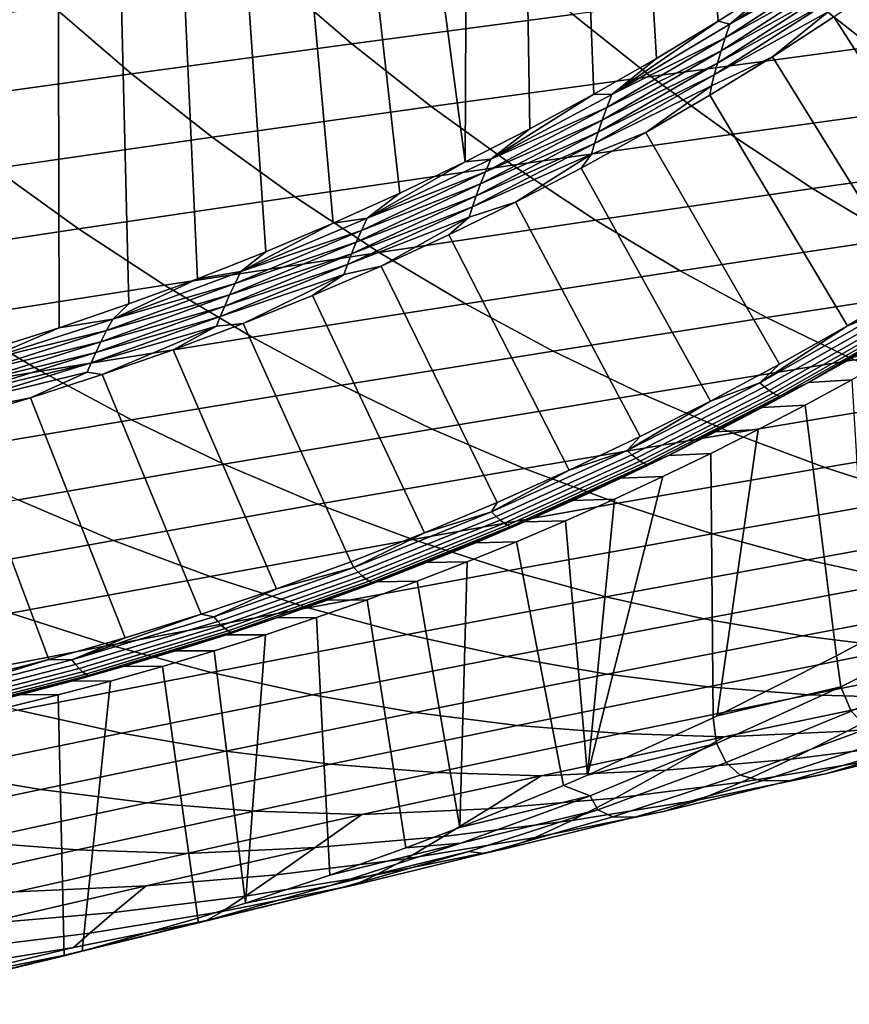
# Model space of a CAD drawing. Header units: metres. Extents: x -240 to 45, y -77 to 27.
# Tile 68 of 256: x -212 to -207, y -21 to -15. Entities that reach past the tile are written whole.
import ezdxf

# ---------------------------------------------------------------- set-up
doc = ezdxf.new("R2010")
doc.units = ezdxf.units.M
doc.layers.add('solid_102011X2', color=7, linetype='CONTINUOUS')

msp = doc.modelspace()

# ---------------------------------------------------------------- linework, layer by layer
at = {"layer": 'solid_102011X2'}
for points in [[(-208.008621, -12.433113, 270.060394), (-207.684891, -12.201169, 269.979675), (-207.413116, -14.874889, 269.911926), (-207.792542, -15.116665, 270.006531)], [(-208.338455, -12.656355, 270.142639), (-208.008621, -12.433113, 270.060394), (-207.792542, -15.116665, 270.006531), (-208.178696, -15.349928, 270.102814)], [(-208.674332, -12.870846, 270.226379), (-208.338455, -12.656355, 270.142639), (-208.178696, -15.349928, 270.102814), (-208.57135, -15.57446, 270.200714)], [(-209.015854, -13.076307, 270.311523), (-208.674332, -12.870846, 270.226379), (-208.57135, -15.57446, 270.200714), (-208.970291, -15.790086, 270.300171)], [(-209.362915, -13.272663, 270.398071), (-209.015854, -13.076307, 270.311523), (-208.970291, -15.790086, 270.300171), (-209.37529, -15.996614, 270.401154)], [(-209.715179, -13.459686, 270.485901), (-209.362915, -13.272663, 270.398071), (-209.37529, -15.996614, 270.401154)], [(-210.072449, -13.63727, 270.574982), (-209.715179, -13.459686, 270.485901), (-209.37529, -15.996614, 270.401154), (-209.786087, -16.193869, 270.503571)], [(-210.434464, -13.80525, 270.665222), (-210.072449, -13.63727, 270.574982), (-209.786087, -16.193869, 270.503571), (-210.202469, -16.38167, 270.607391)], [(-210.800949, -13.963486, 270.756592), (-210.434464, -13.80525, 270.665222), (-210.202469, -16.38167, 270.607391), (-210.624146, -16.559847, 270.712524)], [(-211.171677, -14.11187, 270.84903), (-210.800949, -13.963486, 270.756592), (-210.624146, -16.559847, 270.712524), (-211.050888, -16.72822, 270.818909)], [(-211.546295, -14.25024, 270.942444), (-211.171677, -14.11187, 270.84903), (-211.050888, -16.72822, 270.818909), (-211.482391, -16.886646, 270.926514)], [(-211.924667, -14.378532, 271.036774), (-211.546295, -14.25024, 270.942444), (-211.482391, -16.886646, 270.926514), (-211.918427, -17.034969, 271.035217)], [(-212.306351, -14.496582, 271.131927), (-211.924667, -14.378532, 271.036774), (-211.918427, -17.034969, 271.035217), (-212.358673, -17.173061, 271.144989)], [(-212.432724, -14.582348, 304.077728), (-213.820312, -14.760844, 302.435303), (-213.33493, -15.21044, 302.083466), (-211.955444, -15.026107, 303.727142)], [(-206.999466, -14.664317, 269.812012), (-207.719009, -15.136776, 269.991425), (-207.413116, -14.874889, 269.911926), (-207.040619, -14.624805, 269.819061)], [(-209.176971, -14.666326, 306.989594), (-210.568726, -14.844628, 305.362518), (-210.085449, -15.259762, 305.003418), (-208.701309, -15.07607, 306.632629)], [(-207.025436, -14.750231, 269.828186), (-207.719009, -15.136776, 269.991425), (-206.999466, -14.664317, 269.812012)], [(-205.91687, -14.719909, 309.877655), (-207.312027, -14.896017, 308.256287), (-206.831161, -15.277514, 307.892242), (-205.443405, -15.096575, 309.516205)], [(-207.025436, -14.750231, 269.828186), (-207.747437, -15.220501, 270.008209), (-207.719009, -15.136776, 269.991425)], [(-207.049164, -14.833631, 269.850128), (-207.747437, -15.220501, 270.008209), (-207.025436, -14.750231, 269.828186)], [(-210.568726, -14.844628, 305.362518), (-211.955444, -15.026107, 303.727142), (-211.464172, -15.446744, 303.366272), (-210.085449, -15.259762, 305.003418)], [(-207.049164, -14.833631, 269.850128), (-207.773529, -15.301782, 270.030731), (-207.747437, -15.220501, 270.008209)], [(-207.070328, -14.913497, 269.877563), (-207.773529, -15.301782, 270.030731), (-207.049164, -14.833631, 269.850128)], [(-206.151245, -16.514463, 271.301483), (-207.067688, -15.090135, 269.976746), (-206.689499, -14.831848, 269.882446), (-205.746307, -16.246267, 271.200531)], [(-207.312027, -14.896017, 308.256287), (-208.701309, -15.07607, 306.632629), (-208.212906, -15.462563, 306.266083), (-206.831161, -15.277514, 307.892242)], [(-207.719009, -15.136776, 269.991425), (-207.792542, -15.116665, 270.006531), (-207.413116, -14.874889, 269.911926)], [(-207.070328, -14.913497, 269.877563), (-207.796982, -15.379623, 270.058746), (-207.773529, -15.301782, 270.030731)], [(-207.088608, -14.988806, 269.910126), (-207.796982, -15.379623, 270.058746), (-207.070328, -14.913497, 269.877563)], [(-211.955444, -15.026107, 303.727142), (-213.33493, -15.21044, 302.083466), (-212.835281, -15.636664, 301.721283), (-211.464172, -15.446744, 303.366272)], [(-207.088608, -14.988806, 269.910126), (-207.817383, -15.453033, 270.091827), (-207.796982, -15.379623, 270.058746)], [(-207.103607, -15.058576, 269.947357), (-207.817383, -15.453033, 270.091827), (-207.088608, -14.988806, 269.910126)], [(-208.701309, -15.07607, 306.632629), (-210.085449, -15.259762, 305.003418), (-209.589203, -15.651392, 304.634644), (-208.212906, -15.462563, 306.266083)], [(-207.817383, -15.453033, 270.091827), (-207.103607, -15.058576, 269.947357), (-207.453003, -15.339952, 270.072784), (-207.834351, -15.521057, 270.129578)], [(-207.103607, -15.058576, 269.947357), (-207.067688, -15.090135, 269.976746), (-207.453003, -15.339952, 270.072784)], [(-206.56337, -16.773647, 271.404236), (-207.453003, -15.339952, 270.072784), (-207.067688, -15.090135, 269.976746), (-206.151245, -16.514463, 271.301483)], [(-208.458435, -15.575426, 270.175781), (-208.178696, -15.349928, 270.102814), (-207.792542, -15.116665, 270.006531)], [(-207.719009, -15.136776, 269.991425), (-208.458435, -15.575426, 270.175781), (-207.792542, -15.116665, 270.006531)], [(-207.747437, -15.220501, 270.008209), (-208.458435, -15.575426, 270.175781), (-207.719009, -15.136776, 269.991425)], [(-210.085449, -15.259762, 305.003418), (-211.464172, -15.446744, 303.366272), (-210.959702, -15.843623, 302.995697), (-209.589203, -15.651392, 304.634644)], [(-207.747437, -15.220501, 270.008209), (-208.489166, -15.656918, 270.193146), (-208.458435, -15.575426, 270.175781)], [(-207.773529, -15.301782, 270.030731), (-208.489166, -15.656918, 270.193146), (-207.747437, -15.220501, 270.008209)], [(-206.831161, -15.277514, 307.892242), (-208.212906, -15.462563, 306.266083), (-207.712494, -15.825196, 305.890533), (-206.338501, -15.635408, 307.519287)], [(-207.773529, -15.301782, 270.030731), (-208.517487, -15.736037, 270.216217), (-208.489166, -15.656918, 270.193146)], [(-207.796982, -15.379623, 270.058746), (-208.517487, -15.736037, 270.216217), (-207.773529, -15.301782, 270.030731)], [(-208.458435, -15.575426, 270.175781), (-208.57135, -15.57446, 270.200714), (-208.178696, -15.349928, 270.102814)], [(-207.796982, -15.379623, 270.058746), (-208.543045, -15.811816, 270.244751), (-208.517487, -15.736037, 270.216217)], [(-207.817383, -15.453033, 270.091827), (-208.543045, -15.811816, 270.244751), (-207.796982, -15.379623, 270.058746)], [(-206.982498, -17.023603, 271.508728), (-207.84523, -15.581085, 270.170593), (-207.453003, -15.339952, 270.072784), (-206.56337, -16.773647, 271.404236)], [(-207.834351, -15.521057, 270.129578), (-207.453003, -15.339952, 270.072784), (-207.84523, -15.581085, 270.170593)], [(-211.464172, -15.446744, 303.366272), (-212.835281, -15.636664, 301.721283), (-212.322174, -16.038872, 301.349304), (-210.959702, -15.843623, 302.995697)], [(-208.212906, -15.462563, 306.266083), (-209.589203, -15.651392, 304.634644), (-209.08075, -16.018904, 304.256805), (-207.712494, -15.825196, 305.890533)], [(-207.817383, -15.453033, 270.091827), (-208.56543, -15.88329, 270.278351), (-208.543045, -15.811816, 270.244751)], [(-207.834351, -15.521057, 270.129578), (-208.56543, -15.88329, 270.278351), (-207.817383, -15.453033, 270.091827)], [(-208.56543, -15.88329, 270.278351), (-207.834351, -15.521057, 270.129578), (-208.244186, -15.813321, 270.27005), (-208.584259, -15.949535, 270.316528)], [(-207.834351, -15.521057, 270.129578), (-207.84523, -15.581085, 270.170593), (-208.244186, -15.813321, 270.27005)], [(-209.21611, -15.979654, 270.364716), (-208.970291, -15.790086, 270.300171), (-208.57135, -15.57446, 270.200714)], [(-208.458435, -15.575426, 270.175781), (-209.21611, -15.979654, 270.364716), (-208.57135, -15.57446, 270.200714)], [(-208.489166, -15.656918, 270.193146), (-209.21611, -15.979654, 270.364716), (-208.458435, -15.575426, 270.175781)], [(-207.408401, -17.264124, 271.614929), (-208.244186, -15.813321, 270.27005), (-207.84523, -15.581085, 270.170593), (-206.982498, -17.023603, 271.508728)], [(-206.338501, -15.635408, 307.519287), (-207.712494, -15.825196, 305.890533), (-207.200867, -16.163399, 305.506561), (-205.834824, -15.96914, 307.13797)], [(-209.589203, -15.651392, 304.634644), (-210.959702, -15.843623, 302.995697), (-210.44278, -16.216118, 302.615967), (-209.08075, -16.018904, 304.256805)], [(-208.489166, -15.656918, 270.193146), (-209.248993, -16.058889, 270.382599), (-209.21611, -15.979654, 270.364716)], [(-208.517487, -15.736037, 270.216217), (-209.248993, -16.058889, 270.382599), (-208.489166, -15.656918, 270.193146)], [(-208.517487, -15.736037, 270.216217), (-209.279373, -16.135822, 270.406189), (-209.248993, -16.058889, 270.382599)], [(-208.543045, -15.811816, 270.244751), (-209.279373, -16.135822, 270.406189), (-208.517487, -15.736037, 270.216217)], [(-209.21611, -15.979654, 270.364716), (-209.37529, -15.996614, 270.401154), (-208.970291, -15.790086, 270.300171)], [(-208.543045, -15.811816, 270.244751), (-209.306915, -16.209517, 270.435211), (-209.279373, -16.135822, 270.406189)], [(-208.56543, -15.88329, 270.278351), (-209.306915, -16.209517, 270.435211), (-208.543045, -15.811816, 270.244751)], [(-207.712494, -15.825196, 305.890533), (-209.08075, -16.018904, 304.256805), (-208.560852, -16.361713, 303.870453), (-207.200867, -16.163399, 305.506561)], [(-207.84082, -17.495026, 271.722748), (-208.649628, -16.036469, 270.371155), (-208.244186, -15.813321, 270.27005), (-207.408401, -17.264124, 271.614929)], [(-208.584259, -15.949535, 270.316528), (-208.244186, -15.813321, 270.27005), (-208.649628, -16.036469, 270.371155)], [(-210.959702, -15.843623, 302.995697), (-212.322174, -16.038872, 301.349304), (-211.796371, -16.416428, 300.96814), (-210.44278, -16.216118, 302.615967)], [(-208.56543, -15.88329, 270.278351), (-209.331161, -16.279034, 270.469269), (-209.306915, -16.209517, 270.435211)], [(-208.584259, -15.949535, 270.316528), (-209.331161, -16.279034, 270.469269), (-208.56543, -15.88329, 270.278351)], [(-209.331161, -16.279034, 270.469269), (-208.584259, -15.949535, 270.316528), (-209.061325, -16.250347, 270.473816), (-209.3517, -16.343481, 270.507874)], [(-208.584259, -15.949535, 270.316528), (-208.649628, -16.036469, 270.371155), (-209.061325, -16.250347, 270.473816)], [(-209.21611, -15.979654, 270.364716), (-209.990433, -16.348982, 270.55777), (-209.37529, -15.996614, 270.401154)], [(-209.248993, -16.058889, 270.382599), (-209.990433, -16.348982, 270.55777), (-209.21611, -15.979654, 270.364716)], [(-209.990433, -16.348982, 270.55777), (-209.786087, -16.193869, 270.503571), (-209.37529, -15.996614, 270.401154)], [(-205.834824, -15.96914, 307.13797), (-207.200867, -16.163399, 305.506561), (-206.678802, -16.476667, 305.114746), (-205.320892, -16.278214, 306.748901)], [(-212.322174, -16.038872, 301.349304), (-213.674316, -16.236759, 299.695648), (-213.139252, -16.619421, 299.313446), (-211.796371, -16.416428, 300.96814)], [(-209.08075, -16.018904, 304.256805), (-210.44278, -16.216118, 302.615967), (-209.914185, -16.563639, 302.227692), (-208.560852, -16.361713, 303.870453)], [(-209.248993, -16.058889, 270.382599), (-210.025284, -16.425938, 270.576141), (-209.990433, -16.348982, 270.55777)], [(-209.279373, -16.135822, 270.406189), (-210.025284, -16.425938, 270.576141), (-209.248993, -16.058889, 270.382599)], [(-208.279541, -17.716129, 271.832123), (-209.061325, -16.250347, 270.473816), (-208.649628, -16.036469, 270.371155), (-207.84082, -17.495026, 271.722748)], [(-209.279373, -16.135822, 270.406189), (-210.057602, -16.500668, 270.60022), (-210.025284, -16.425938, 270.576141)], [(-209.306915, -16.209517, 270.435211), (-210.057602, -16.500668, 270.60022), (-209.279373, -16.135822, 270.406189)], [(-209.990433, -16.348982, 270.55777), (-210.202469, -16.38167, 270.607391), (-209.786087, -16.193869, 270.503571)], [(-207.200867, -16.163399, 305.506561), (-208.560852, -16.361713, 303.870453), (-208.030319, -16.67931, 303.476196), (-206.678802, -16.476667, 305.114746)], [(-210.44278, -16.216118, 302.615967), (-211.796371, -16.416428, 300.96814), (-211.258682, -16.768732, 300.578339), (-209.914185, -16.563639, 302.227692)], [(-209.306915, -16.209517, 270.435211), (-210.086975, -16.572256, 270.6297), (-210.057602, -16.500668, 270.60022)], [(-209.331161, -16.279034, 270.469269), (-210.086975, -16.572256, 270.6297), (-209.306915, -16.209517, 270.435211)], [(-208.724289, -17.927252, 271.943024), (-209.479034, -16.454769, 270.577942), (-209.061325, -16.250347, 270.473816), (-208.279541, -17.716129, 271.832123)], [(-209.3517, -16.343481, 270.507874), (-209.061325, -16.250347, 270.473816), (-209.479034, -16.454769, 270.577942)], [(-209.331161, -16.279034, 270.469269), (-210.112946, -16.639799, 270.664185), (-210.086975, -16.572256, 270.6297)], [(-209.3517, -16.343481, 270.507874), (-210.112946, -16.639799, 270.664185), (-209.331161, -16.279034, 270.469269)], [(-209.990433, -16.348982, 270.55777), (-210.779739, -16.682932, 270.754547), (-210.202469, -16.38167, 270.607391)], [(-210.025284, -16.425938, 270.576141), (-210.779739, -16.682932, 270.754547), (-209.990433, -16.348982, 270.55777)], [(-210.779739, -16.682932, 270.754547), (-210.624146, -16.559847, 270.712524), (-210.202469, -16.38167, 270.607391)], [(-210.112946, -16.639799, 270.664185), (-209.3517, -16.343481, 270.507874), (-209.902496, -16.649553, 270.683533), (-210.135086, -16.702431, 270.703217)], [(-208.560852, -16.361713, 303.870453), (-209.914185, -16.563639, 302.227692), (-209.374756, -16.885664, 301.831421), (-208.030319, -16.67931, 303.476196)], [(-209.3517, -16.343481, 270.507874), (-209.479034, -16.454769, 270.577942), (-209.902496, -16.649553, 270.683533)], [(-211.796371, -16.416428, 300.96814), (-213.139252, -16.619421, 299.313446), (-212.592056, -16.976545, 298.922577), (-211.258682, -16.768732, 300.578339)], [(-210.025284, -16.425938, 270.576141), (-210.816452, -16.757593, 270.773407), (-210.779739, -16.682932, 270.754547)], [(-210.057602, -16.500668, 270.60022), (-210.816452, -16.757593, 270.773407), (-210.025284, -16.425938, 270.576141)], [(-210.057602, -16.500668, 270.60022), (-210.85054, -16.830103, 270.797943), (-210.816452, -16.757593, 270.773407)], [(-210.086975, -16.572256, 270.6297), (-210.85054, -16.830103, 270.797943), (-210.057602, -16.500668, 270.60022)], [(-209.174789, -18.128212, 272.055328), (-209.902496, -16.649553, 270.683533), (-209.479034, -16.454769, 270.577942), (-208.724289, -17.927252, 271.943024)], [(-206.678802, -16.476667, 305.114746), (-208.030319, -16.67931, 303.476196), (-207.489975, -16.971189, 303.074646), (-206.14711, -16.764505, 304.715729)], [(-209.914185, -16.563639, 302.227692), (-211.258682, -16.768732, 300.578339), (-210.70993, -17.095253, 300.180481), (-209.374756, -16.885664, 301.831421)], [(-210.779739, -16.682932, 270.754547), (-211.050888, -16.72822, 270.818909), (-210.624146, -16.559847, 270.712524)], [(-210.086975, -16.572256, 270.6297), (-210.881622, -16.899572, 270.82782), (-210.85054, -16.830103, 270.797943)], [(-210.112946, -16.639799, 270.664185), (-210.881622, -16.899572, 270.82782), (-210.086975, -16.572256, 270.6297)], [(-210.779739, -16.682932, 270.754547), (-211.582458, -16.981058, 270.954681), (-211.050888, -16.72822, 270.818909)], [(-210.816452, -16.757593, 270.773407), (-211.582458, -16.981058, 270.954681), (-210.779739, -16.682932, 270.754547)], [(-210.112946, -16.639799, 270.664185), (-210.909195, -16.965126, 270.862701), (-210.881622, -16.899572, 270.82782)], [(-210.135086, -16.702431, 270.703217), (-210.909195, -16.965126, 270.862701), (-210.112946, -16.639799, 270.664185)], [(-209.630814, -18.318829, 272.169037), (-210.331451, -16.834517, 270.790466), (-209.902496, -16.649553, 270.683533), (-209.174789, -18.128212, 272.055328)], [(-210.135086, -16.702431, 270.703217), (-209.902496, -16.649553, 270.683533), (-210.331451, -16.834517, 270.790466)], [(-208.030319, -16.67931, 303.476196), (-209.374756, -16.885664, 301.831421), (-208.825317, -17.181679, 301.427765), (-207.489975, -16.971189, 303.074646)], [(-211.582458, -16.981058, 270.954681), (-211.482391, -16.886646, 270.926514), (-211.050888, -16.72822, 270.818909)], [(-210.909195, -16.965126, 270.862701), (-210.135086, -16.702431, 270.703217), (-210.76564, -17.009478, 270.898743), (-210.932831, -17.02593, 270.9021)], [(-210.135086, -16.702431, 270.703217), (-210.331451, -16.834517, 270.790466), (-210.76564, -17.009478, 270.898743)], [(-211.258682, -16.768732, 300.578339), (-212.592056, -16.976545, 298.922577), (-212.033569, -17.307596, 298.523621), (-210.70993, -17.095253, 300.180481)], [(-210.816452, -16.757593, 270.773407), (-211.62085, -17.053417, 270.973969), (-211.582458, -16.981058, 270.954681)], [(-210.85054, -16.830103, 270.797943), (-211.62085, -17.053417, 270.973969), (-210.816452, -16.757593, 270.773407)], [(-206.14711, -16.764505, 304.715729), (-207.489975, -16.971189, 303.074646), (-206.940643, -17.236883, 302.666382), (-205.606598, -17.026453, 304.310089)], [(-206.720566, -16.917994, 271.486267), (-206.982498, -17.023603, 271.508728), (-206.56337, -16.773647, 271.404236)], [(-210.85054, -16.830103, 270.797943), (-211.656601, -17.123699, 270.998901), (-211.62085, -17.053417, 270.973969)], [(-210.881622, -16.899572, 270.82782), (-211.656601, -17.123699, 270.998901), (-210.85054, -16.830103, 270.797943)], [(-210.092072, -18.498922, 272.284058), (-210.76564, -17.009478, 270.898743), (-210.331451, -16.834517, 270.790466), (-209.630814, -18.318829, 272.169037)], [(-211.582458, -16.981058, 270.954681), (-211.918427, -17.034969, 271.035217), (-211.482391, -16.886646, 270.926514)], [(-210.881622, -16.899572, 270.82782), (-211.689255, -17.191046, 271.029205), (-211.656601, -17.123699, 270.998901)], [(-210.909195, -16.965126, 270.862701), (-211.689255, -17.191046, 271.029205), (-210.881622, -16.899572, 270.82782)], [(-209.374756, -16.885664, 301.831421), (-210.70993, -17.095253, 300.180481), (-210.15094, -17.395466, 299.775238), (-208.825317, -17.181679, 301.427765)], [(-206.720566, -16.917994, 271.486267), (-207.53215, -17.378939, 271.688629), (-206.982498, -17.023603, 271.508728)], [(-206.688705, -16.943138, 271.525482), (-207.501495, -17.405067, 271.728149), (-207.53215, -17.378939, 271.688629), (-206.720566, -16.917994, 271.486267)], [(-212.592056, -16.976545, 298.922577), (-213.912415, -17.186638, 297.260101), (-213.343796, -17.522221, 296.860504), (-212.033569, -17.307596, 298.523621)], [(-211.582458, -16.981058, 270.954681), (-212.396957, -17.243038, 271.157776), (-211.918427, -17.034969, 271.035217)], [(-211.62085, -17.053417, 270.973969), (-212.396957, -17.243038, 271.157776), (-211.582458, -16.981058, 270.954681)], [(-210.909195, -16.965126, 270.862701), (-211.718307, -17.254606, 271.064453), (-211.689255, -17.191046, 271.029205)], [(-210.932831, -17.02593, 270.9021), (-211.718307, -17.254606, 271.064453), (-210.909195, -16.965126, 270.862701)], [(-207.489975, -16.971189, 303.074646), (-208.825317, -17.181679, 301.427765), (-208.266678, -17.451212, 301.017395), (-206.940643, -17.236883, 302.666382)], [(-206.659439, -16.964155, 271.568817), (-207.473236, -17.426908, 271.771729), (-207.501495, -17.405067, 271.728149), (-206.688705, -16.943138, 271.525482)], [(-206.633163, -16.980789, 271.615692), (-207.447754, -17.444193, 271.818817), (-207.473236, -17.426908, 271.771729), (-206.659439, -16.964155, 271.568817)], [(-206.610184, -16.99283, 271.665558), (-207.425369, -17.456703, 271.868805), (-207.447754, -17.444193, 271.818817), (-206.633163, -16.980789, 271.615692)], [(-206.590805, -17.000114, 271.717743), (-207.406342, -17.464272, 271.921082), (-207.425369, -17.456703, 271.868805), (-206.610184, -16.99283, 271.665558)], [(-206.590805, -17.000114, 271.717743), (-207.227036, -17.377413, 271.934082), (-207.406342, -17.464272, 271.921082)], [(-206.590805, -17.000114, 271.717743), (-206.940598, -17.21653, 271.862671), (-207.227036, -17.377413, 271.934082)], [(-211.62085, -17.053417, 270.973969), (-212.436935, -17.313099, 271.177429), (-212.396957, -17.243038, 271.157776)], [(-211.656601, -17.123699, 270.998901), (-212.436935, -17.313099, 271.177429), (-211.62085, -17.053417, 270.973969)], [(-212.396957, -17.243038, 271.157776), (-212.358673, -17.173061, 271.144989), (-211.918427, -17.034969, 271.035217)], [(-211.718307, -17.254606, 271.064453), (-210.932831, -17.02593, 270.9021), (-211.648651, -17.328756, 271.118896), (-211.743317, -17.313578, 271.104187)], [(-210.932831, -17.02593, 270.9021), (-211.204803, -17.174271, 271.00824), (-211.648651, -17.328756, 271.118896)], [(-210.558289, -18.668348, 272.400299), (-211.204803, -17.174271, 271.00824), (-210.76564, -17.009478, 270.898743), (-210.092072, -18.498922, 272.284058)], [(-210.932831, -17.02593, 270.9021), (-210.76564, -17.009478, 270.898743), (-211.204803, -17.174271, 271.00824)], [(-207.53215, -17.378939, 271.688629), (-207.408401, -17.264124, 271.614929), (-206.982498, -17.023603, 271.508728)], [(-211.656601, -17.123699, 270.998901), (-212.474197, -17.381159, 271.202759), (-212.436935, -17.313099, 271.177429)], [(-211.689255, -17.191046, 271.029205), (-212.474197, -17.381159, 271.202759), (-211.656601, -17.123699, 270.998901)], [(-210.70993, -17.095253, 300.180481), (-212.033569, -17.307596, 298.523621), (-211.464661, -17.61204, 298.117188), (-210.15094, -17.395466, 299.775238)], [(-211.02916, -18.82696, 272.5177), (-211.648651, -17.328756, 271.118896), (-211.204803, -17.174271, 271.00824), (-210.558289, -18.668348, 272.400299)], [(-208.825317, -17.181679, 301.427765), (-210.15094, -17.395466, 299.775238), (-209.582596, -17.668894, 299.36319), (-208.266678, -17.451212, 301.017395)], [(-211.689255, -17.191046, 271.029205), (-212.508301, -17.446383, 271.233398), (-212.474197, -17.381159, 271.202759)], [(-211.718307, -17.254606, 271.064453), (-212.508301, -17.446383, 271.233398), (-211.689255, -17.191046, 271.029205)], [(-206.940643, -17.236883, 302.666382), (-208.266678, -17.451212, 301.017395), (-207.699753, -17.693859, 300.600891), (-206.383163, -17.476002, 302.252106)], [(-207.227036, -17.377413, 271.934082), (-206.940598, -17.21653, 271.862671), (-206.667618, -17.197723, 272.817902), (-206.95639, -17.36059, 272.889893)], [(-212.033569, -17.307596, 298.523621), (-213.343796, -17.522221, 296.860504), (-212.764511, -17.830887, 296.4534), (-211.464661, -17.61204, 298.117188)], [(-211.718307, -17.254606, 271.064453), (-212.538727, -17.507952, 271.269012), (-212.508301, -17.446383, 271.233398)], [(-211.743317, -17.313578, 271.104187), (-212.538727, -17.507952, 271.269012), (-211.718307, -17.254606, 271.064453)], [(-207.53215, -17.378939, 271.688629), (-207.84082, -17.495026, 271.722748), (-207.408401, -17.264124, 271.614929)], [(-212.538727, -17.507952, 271.269012), (-211.743317, -17.313578, 271.104187), (-212.096863, -17.472795, 271.230652), (-212.565002, -17.565092, 271.309052)], [(-211.743317, -17.313578, 271.104187), (-211.648651, -17.328756, 271.118896), (-212.096863, -17.472795, 271.230652)], [(-211.504395, -18.974625, 272.636169), (-212.096863, -17.472795, 271.230652), (-211.648651, -17.328756, 271.118896), (-211.02916, -18.82696, 272.5177)], [(-207.516403, -17.533995, 272.006226), (-207.227036, -17.377413, 271.934082), (-206.95639, -17.36059, 272.889893), (-207.247772, -17.518867, 272.962524)], [(-207.247772, -17.518867, 272.962524), (-206.95639, -17.36059, 272.889893), (-206.858124, -18.984787, 272.865387), (-207.051956, -19.088089, 272.913727)], [(-210.15094, -17.395466, 299.775238), (-211.464661, -17.61204, 298.117188), (-210.886169, -17.889383, 297.703918), (-209.582596, -17.668894, 299.36319)], [(-207.53215, -17.378939, 271.688629), (-208.36264, -17.802477, 271.895691), (-207.84082, -17.495026, 271.722748)], [(-207.501495, -17.405067, 271.728149), (-208.333237, -17.829521, 271.935516), (-208.36264, -17.802477, 271.895691), (-207.53215, -17.378939, 271.688629)], [(-207.473236, -17.426908, 271.771729), (-208.30603, -17.852131, 271.97934), (-208.333237, -17.829521, 271.935516), (-207.501495, -17.405067, 271.728149)], [(-207.447754, -17.444193, 271.818817), (-208.281372, -17.87002, 272.026642), (-208.30603, -17.852131, 271.97934), (-207.473236, -17.426908, 271.771729)], [(-207.406342, -17.464272, 271.921082), (-207.227036, -17.377413, 271.934082), (-207.516403, -17.533995, 272.006226)], [(-212.565002, -17.565092, 271.309052), (-212.096863, -17.472795, 271.230652), (-212.549164, -17.606253, 271.343414)], [(-211.983673, -19.111212, 272.755676), (-212.549164, -17.606253, 271.343414), (-212.096863, -17.472795, 271.230652), (-211.504395, -18.974625, 272.636169)], [(-208.266678, -17.451212, 301.017395), (-209.582596, -17.668894, 299.36319), (-209.005753, -17.915123, 298.944946), (-207.699753, -17.693859, 300.600891)], [(-208.36264, -17.802477, 271.895691), (-208.279541, -17.716129, 271.832123), (-207.84082, -17.495026, 271.722748)], [(-207.425369, -17.456703, 271.868805), (-208.259583, -17.882967, 272.076782), (-208.281372, -17.87002, 272.026642), (-207.447754, -17.444193, 271.818817)], [(-207.406342, -17.464272, 271.921082), (-208.240906, -17.8908, 272.129181), (-208.259583, -17.882967, 272.076782), (-207.425369, -17.456703, 271.868805)], [(-207.406342, -17.464272, 271.921082), (-208.103622, -17.834021, 272.152649), (-208.240906, -17.8908, 272.129181)], [(-207.406342, -17.464272, 271.921082), (-207.808624, -17.686214, 272.079102), (-208.103622, -17.834021, 272.152649)], [(-207.406342, -17.464272, 271.921082), (-207.516403, -17.533995, 272.006226), (-207.808624, -17.686214, 272.079102)], [(-206.383163, -17.476002, 302.252106), (-207.699753, -17.693859, 300.600891), (-207.125366, -17.909227, 300.178925), (-205.818405, -17.688158, 301.832367)], [(-207.808624, -17.686214, 272.079102), (-207.516403, -17.533995, 272.006226), (-207.247772, -17.518867, 272.962524), (-207.541962, -17.672684, 273.035889)], [(-207.541962, -17.672684, 273.035889), (-207.247772, -17.518867, 272.962524), (-207.051956, -19.088089, 272.913727), (-207.797577, -19.463402, 273.099609)], [(-212.46669, -19.236586, 272.876099), (-213.005249, -17.728994, 271.457123), (-212.549164, -17.606253, 271.343414), (-211.983673, -19.111212, 272.755676)], [(-211.464661, -17.61204, 298.117188), (-212.764511, -17.830887, 296.4534), (-212.175461, -18.112139, 296.039429), (-210.886169, -17.889383, 297.703918)], [(-209.582596, -17.668894, 299.36319), (-210.886169, -17.889383, 297.703918), (-210.298996, -18.139214, 297.284424), (-209.005753, -17.915123, 298.944946)], [(-208.103622, -17.834021, 272.152649), (-207.808624, -17.686214, 272.079102), (-207.541962, -17.672684, 273.035889), (-207.839005, -17.82201, 273.109955)], [(-207.839005, -17.82201, 273.109955), (-207.541962, -17.672684, 273.035889), (-207.797577, -19.463402, 273.099609), (-207.823013, -19.475609, 273.105957)], [(-207.699753, -17.693859, 300.600891), (-209.005753, -17.915123, 298.944946), (-208.42131, -18.133751, 298.52121), (-207.125366, -17.909227, 300.178925)], [(-208.36264, -17.802477, 271.895691), (-208.724289, -17.927252, 271.943024), (-208.279541, -17.716129, 271.832123)], [(-205.818405, -17.688158, 301.832367), (-207.125366, -17.909227, 300.178925), (-206.544434, -18.096966, 299.752136), (-205.247223, -17.873007, 301.407898)], [(-208.36264, -17.802477, 271.895691), (-209.210327, -18.188095, 272.107056), (-208.724289, -17.927252, 271.943024)], [(-208.333237, -17.829521, 271.935516), (-209.182205, -18.21599, 272.147186), (-209.210327, -18.188095, 272.107056), (-208.36264, -17.802477, 271.895691)], [(-208.30603, -17.852131, 271.97934), (-209.156067, -18.239307, 272.191284), (-209.182205, -18.21599, 272.147186), (-208.333237, -17.829521, 271.935516)], [(-208.281372, -17.87002, 272.026642), (-209.132248, -18.257759, 272.2388), (-209.156067, -18.239307, 272.191284), (-208.30603, -17.852131, 271.97934)], [(-208.139023, -17.966887, 273.184753), (-207.839005, -17.82201, 273.109955), (-207.823013, -19.475609, 273.105957), (-208.609329, -19.83395, 273.302002)], [(-208.401352, -17.97736, 272.226868), (-208.103622, -17.834021, 272.152649), (-207.839005, -17.82201, 273.109955), (-208.139023, -17.966887, 273.184753)], [(-208.240906, -17.8908, 272.129181), (-208.103622, -17.834021, 272.152649), (-208.401352, -17.97736, 272.226868)], [(-210.886169, -17.889383, 297.703918), (-212.175461, -18.112139, 296.039429), (-211.577545, -18.365553, 295.619202), (-210.298996, -18.139214, 297.284424)], [(-209.005753, -17.915123, 298.944946), (-210.298996, -18.139214, 297.284424), (-209.704041, -18.361115, 296.859375), (-208.42131, -18.133751, 298.52121)], [(-208.259583, -17.882967, 272.076782), (-209.111069, -18.271111, 272.289093), (-209.132248, -18.257759, 272.2388), (-208.281372, -17.87002, 272.026642)], [(-208.240906, -17.8908, 272.129181), (-209.092758, -18.279188, 272.341553), (-209.111069, -18.271111, 272.289093), (-208.259583, -17.882967, 272.076782)], [(-208.240906, -17.8908, 272.129181), (-209.004578, -18.250404, 272.377289), (-209.092758, -18.279188, 272.341553)], [(-208.240906, -17.8908, 272.129181), (-208.701691, -18.116171, 272.301758), (-209.004578, -18.250404, 272.377289)], [(-208.240906, -17.8908, 272.129181), (-208.401352, -17.97736, 272.226868), (-208.701691, -18.116171, 272.301758)], [(-207.125366, -17.909227, 300.178925), (-208.42131, -18.133751, 298.52121), (-207.830139, -18.324421, 298.09259), (-206.544434, -18.096966, 299.752136)], [(-209.210327, -18.188095, 272.107056), (-209.174789, -18.128212, 272.055328), (-208.724289, -17.927252, 271.943024)], [(-208.701691, -18.116171, 272.301758), (-208.401352, -17.97736, 272.226868), (-208.139023, -17.966887, 273.184753), (-208.442001, -18.107321, 273.260284)], [(-208.442001, -18.107321, 273.260284), (-208.139023, -17.966887, 273.184753), (-208.609329, -19.83395, 273.302002)], [(-209.004578, -18.250404, 272.377289), (-208.701691, -18.116171, 272.301758), (-208.442001, -18.107321, 273.260284), (-208.747345, -18.243006, 273.336426)], [(-208.747345, -18.243006, 273.336426), (-208.442001, -18.107321, 273.260284), (-208.609329, -19.83395, 273.302002)], [(-206.544434, -18.096966, 299.752136), (-207.830139, -18.324421, 298.09259), (-207.23317, -18.486853, 297.659729), (-205.957825, -18.256802, 299.321167)], [(-212.175461, -18.112139, 296.039429), (-213.448624, -18.336617, 294.369446), (-212.839523, -18.593567, 293.949005), (-211.577545, -18.365553, 295.619202)], [(-210.298996, -18.139214, 297.284424), (-211.577545, -18.365553, 295.619202), (-210.97168, -18.59071, 295.193359), (-209.704041, -18.361115, 296.859375)], [(-208.42131, -18.133751, 298.52121), (-209.704041, -18.361115, 296.859375), (-209.102219, -18.554726, 296.429413), (-207.830139, -18.324421, 298.09259)], [(-209.210327, -18.188095, 272.107056), (-209.630814, -18.318829, 272.169037), (-209.174789, -18.128212, 272.055328)], [(-209.210327, -18.188095, 272.107056), (-210.073486, -18.53529, 272.322266), (-209.630814, -18.318829, 272.169037)], [(-209.182205, -18.21599, 272.147186), (-210.046661, -18.563965, 272.362732), (-210.073486, -18.53529, 272.322266), (-209.210327, -18.188095, 272.107056)], [(-209.156067, -18.239307, 272.191284), (-210.021622, -18.587936, 272.407104), (-210.046661, -18.563965, 272.362732), (-209.182205, -18.21599, 272.147186)], [(-209.132248, -18.257759, 272.2388), (-209.998672, -18.606905, 272.454834), (-210.021622, -18.587936, 272.407104), (-209.156067, -18.239307, 272.191284)], [(-209.111069, -18.271111, 272.289093), (-209.978119, -18.620628, 272.50528), (-209.998672, -18.606905, 272.454834), (-209.132248, -18.257759, 272.2388)], [(-209.092758, -18.279188, 272.341553), (-209.96019, -18.628933, 272.557831), (-209.978119, -18.620628, 272.50528), (-209.111069, -18.271111, 272.289093)], [(-209.092758, -18.279188, 272.341553), (-209.92775, -18.625135, 272.607452), (-209.96019, -18.628933, 272.557831)], [(-209.092758, -18.279188, 272.341553), (-209.617691, -18.504936, 272.530151), (-209.92775, -18.625135, 272.607452)], [(-209.092758, -18.279188, 272.341553), (-209.309952, -18.380011, 272.45343), (-209.617691, -18.504936, 272.530151)], [(-209.309952, -18.380011, 272.45343), (-209.004578, -18.250404, 272.377289), (-208.747345, -18.243006, 273.336426), (-209.054672, -18.373749, 273.413055)], [(-209.092758, -18.279188, 272.341553), (-209.004578, -18.250404, 272.377289), (-209.309952, -18.380011, 272.45343)], [(-209.054672, -18.373749, 273.413055), (-208.747345, -18.243006, 273.336426), (-208.609329, -19.83395, 273.302002), (-208.76149, -19.899168, 273.339935)], [(-205.957825, -18.256802, 299.321167), (-207.23317, -18.486853, 297.659729), (-206.631317, -18.62077, 297.223328), (-205.366455, -18.388464, 298.886688)], [(-210.073486, -18.53529, 272.322266), (-210.092072, -18.498922, 272.284058), (-209.630814, -18.318829, 272.169037)], [(-207.830139, -18.324421, 298.09259), (-209.102219, -18.554726, 296.429413), (-208.494461, -18.719757, 295.995178), (-207.23317, -18.486853, 297.659729)], [(-211.577545, -18.365553, 295.619202), (-212.839523, -18.593567, 293.949005), (-212.22229, -18.82192, 293.522949), (-210.97168, -18.59071, 295.193359)], [(-209.704041, -18.361115, 296.859375), (-210.97168, -18.59071, 295.193359), (-210.358765, -18.787235, 294.762573), (-209.102219, -18.554726, 296.429413)], [(-209.617691, -18.504936, 272.530151), (-209.309952, -18.380011, 272.45343), (-209.054672, -18.373749, 273.413055), (-209.364197, -18.499672, 273.490234)], [(-209.364197, -18.499672, 273.490234), (-209.054672, -18.373749, 273.413055), (-208.76149, -19.899168, 273.339935), (-209.410049, -20.16264, 273.501648)], [(-210.073486, -18.53529, 272.322266), (-210.950378, -18.843599, 272.540894), (-210.558289, -18.668348, 272.400299)], [(-210.046661, -18.563965, 272.362732), (-210.924896, -18.872988, 272.581696), (-210.950378, -18.843599, 272.540894), (-210.073486, -18.53529, 272.322266)], [(-210.073486, -18.53529, 272.322266), (-210.558289, -18.668348, 272.400299), (-210.092072, -18.498922, 272.284058)], [(-209.92775, -18.625135, 272.607452), (-209.617691, -18.504936, 272.530151), (-209.364197, -18.499672, 273.490234), (-209.676132, -18.620815, 273.567993)], [(-209.676132, -18.620815, 273.567993), (-209.364197, -18.499672, 273.490234), (-209.410049, -20.16264, 273.501648)], [(-207.23317, -18.486853, 297.659729), (-208.494461, -18.719757, 295.995178), (-207.881683, -18.855925, 295.557343), (-206.631317, -18.62077, 297.223328)], [(-210.97168, -18.59071, 295.193359), (-212.22229, -18.82192, 293.522949), (-211.59787, -19.021303, 293.091919), (-210.358765, -18.787235, 294.762573)], [(-210.021622, -18.587936, 272.407104), (-210.90097, -18.897556, 272.626343), (-210.924896, -18.872988, 272.581696), (-210.046661, -18.563965, 272.362732)], [(-209.998672, -18.606905, 272.454834), (-210.878906, -18.916994, 272.674286), (-210.90097, -18.897556, 272.626343), (-210.021622, -18.587936, 272.407104)], [(-209.102219, -18.554726, 296.429413), (-210.358765, -18.787235, 294.762573), (-209.739777, -18.954836, 294.327484), (-208.494461, -18.719757, 295.995178)], [(-209.978119, -18.620628, 272.50528), (-210.858994, -18.931059, 272.724915), (-210.878906, -18.916994, 272.674286), (-209.998672, -18.606905, 272.454834)], [(-209.96019, -18.628933, 272.557831), (-210.841461, -18.939568, 272.777557), (-210.858994, -18.931059, 272.724915), (-209.978119, -18.620628, 272.50528)], [(-209.96019, -18.628933, 272.557831), (-210.554443, -18.851171, 272.763702), (-210.841461, -18.939568, 272.777557)], [(-209.96019, -18.628933, 272.557831), (-210.240036, -18.740564, 272.685303), (-210.554443, -18.851171, 272.763702)], [(-210.240036, -18.740564, 272.685303), (-209.92775, -18.625135, 272.607452), (-209.676132, -18.620815, 273.567993), (-209.990677, -18.737247, 273.646423)], [(-209.96019, -18.628933, 272.557831), (-209.92775, -18.625135, 272.607452), (-210.240036, -18.740564, 272.685303)], [(-209.990677, -18.737247, 273.646423), (-209.676132, -18.620815, 273.567993), (-209.410049, -20.16264, 273.501648), (-209.746628, -20.290316, 273.585571)], [(-206.631317, -18.62077, 297.223328), (-207.881683, -18.855925, 295.557343), (-207.264832, -18.962999, 295.116608), (-206.025497, -18.725945, 296.784058)], [(-210.950378, -18.843599, 272.540894), (-211.02916, -18.82696, 272.5177), (-210.558289, -18.668348, 272.400299)], [(-208.494461, -18.719757, 295.995178), (-209.739777, -18.954836, 294.327484), (-209.115662, -19.093222, 293.888763), (-207.881683, -18.855925, 295.557343)], [(-206.025497, -18.725945, 296.784058), (-207.264832, -18.962999, 295.116608), (-206.644867, -19.040821, 294.673645), (-205.416656, -18.802227, 296.34259)], [(-210.358765, -18.787235, 294.762573), (-211.59787, -19.021303, 293.091919), (-210.967224, -19.19141, 292.656555), (-209.739777, -18.954836, 294.327484)], [(-210.554443, -18.851171, 272.763702), (-210.240036, -18.740564, 272.685303), (-209.990677, -18.737247, 273.646423), (-210.307693, -18.848925, 273.725464)], [(-210.307693, -18.848925, 273.725464), (-209.990677, -18.737247, 273.646423), (-209.746628, -20.290316, 273.585571), (-210.223648, -20.460932, 273.704498)], [(-212.22229, -18.82192, 293.522949), (-213.453995, -19.054138, 291.848022), (-212.817612, -19.256283, 291.417358), (-211.59787, -19.021303, 293.091919)], [(-211.83934, -19.112696, 272.762543), (-211.504395, -18.974625, 272.636169), (-211.02916, -18.82696, 272.5177)], [(-210.950378, -18.843599, 272.540894), (-211.83934, -19.112696, 272.762543), (-211.02916, -18.82696, 272.5177)], [(-210.924896, -18.872988, 272.581696), (-211.815216, -19.142731, 272.80368), (-211.83934, -19.112696, 272.762543), (-210.950378, -18.843599, 272.540894)], [(-210.870895, -18.956921, 272.84259), (-210.554443, -18.851171, 272.763702), (-210.307693, -18.848925, 273.725464), (-210.626846, -18.955666, 273.805023)], [(-210.626846, -18.955666, 273.805023), (-210.307693, -18.848925, 273.725464), (-210.223648, -20.460932, 273.704498), (-210.751755, -20.636047, 273.836182)], [(-210.90097, -18.897556, 272.626343), (-211.792419, -19.167837, 272.848602), (-211.815216, -19.142731, 272.80368), (-210.924896, -18.872988, 272.581696)], [(-210.878906, -18.916994, 272.674286), (-211.771255, -19.187702, 272.896759), (-211.792419, -19.167837, 272.848602), (-210.90097, -18.897556, 272.626343)], [(-210.841461, -18.939568, 272.777557), (-210.554443, -18.851171, 272.763702), (-210.870895, -18.956921, 272.84259)], [(-207.881683, -18.855925, 295.557343), (-209.115662, -19.093222, 293.888763), (-208.48735, -19.202154, 293.447113), (-207.264832, -18.962999, 295.116608)], [(-206.858124, -18.984787, 272.865387), (-206.26268, -18.898737, 274.495911), (-207.024857, -19.28252, 274.693909), (-207.051956, -19.088089, 272.913727)], [(-206.26268, -18.898737, 274.495911), (-206.191254, -19.081764, 276.296875), (-206.959747, -19.433352, 276.503754), (-207.024857, -19.28252, 274.693909)], [(-210.858994, -18.931059, 272.724915), (-211.751999, -19.202074, 272.94754), (-211.771255, -19.187702, 272.896759), (-210.878906, -18.916994, 272.674286)], [(-210.841461, -18.939568, 272.777557), (-211.734848, -19.210768, 273.000305), (-211.751999, -19.202074, 272.94754), (-210.858994, -18.931059, 272.724915)], [(-210.841461, -18.939568, 272.777557), (-211.509613, -19.153666, 273.001862), (-211.734848, -19.210768, 273.000305)], [(-210.841461, -18.939568, 272.777557), (-211.189331, -19.057766, 272.921997), (-211.509613, -19.153666, 273.001862)], [(-210.841461, -18.939568, 272.777557), (-210.870895, -18.956921, 272.84259), (-211.189331, -19.057766, 272.921997)], [(-211.189331, -19.057766, 272.921997), (-210.870895, -18.956921, 272.84259), (-210.626846, -18.955666, 273.805023), (-210.948135, -19.057446, 273.885132)], [(-209.739777, -18.954836, 294.327484), (-210.967224, -19.19141, 292.656555), (-210.331314, -19.331945, 292.21756), (-209.115662, -19.093222, 293.888763)], [(-210.948135, -19.057446, 273.885132), (-210.626846, -18.955666, 273.805023), (-210.751755, -20.636047, 273.836182)], [(-207.264832, -18.962999, 295.116608), (-208.48735, -19.202154, 293.447113), (-207.855835, -19.281473, 293.003174), (-206.644867, -19.040821, 294.673645)], [(-211.59787, -19.021303, 293.091919), (-212.817612, -19.256283, 291.417358), (-212.174881, -19.428799, 290.982391), (-210.967224, -19.19141, 292.656555)], [(-211.83934, -19.112696, 272.762543), (-211.983673, -19.111212, 272.755676), (-211.504395, -18.974625, 272.636169)], [(-211.509613, -19.153666, 273.001862), (-211.189331, -19.057766, 272.921997), (-210.948135, -19.057446, 273.885132), (-211.271561, -19.154282, 273.96579)], [(-211.271561, -19.154282, 273.96579), (-210.948135, -19.057446, 273.885132), (-210.751755, -20.636047, 273.836182), (-211.049591, -20.728533, 273.910431)], [(-209.115662, -19.093222, 293.888763), (-210.331314, -19.331945, 292.21756), (-209.691116, -19.442667, 291.775604), (-208.48735, -19.202154, 293.447113)], [(-206.644867, -19.040821, 294.673645), (-207.855835, -19.281473, 293.003174), (-207.222076, -19.331024, 292.557648), (-206.022751, -19.089243, 294.229095)], [(-207.051956, -19.088089, 272.913727), (-207.024857, -19.28252, 274.693909), (-207.797577, -19.463402, 273.099609)], [(-206.022751, -19.089243, 294.229095), (-207.222076, -19.331024, 292.557648), (-206.587067, -19.350704, 292.111267), (-205.399414, -19.108166, 293.783691)], [(-212.738647, -19.342279, 272.986755), (-212.46669, -19.236586, 272.876099), (-211.983673, -19.111212, 272.755676)], [(-211.83934, -19.112696, 272.762543), (-212.738647, -19.342279, 272.986755), (-211.983673, -19.111212, 272.755676)], [(-211.815216, -19.142731, 272.80368), (-212.715912, -19.37289, 273.028229), (-212.738647, -19.342279, 272.986755), (-211.83934, -19.112696, 272.762543)], [(-211.792419, -19.167837, 272.848602), (-212.694275, -19.398478, 273.073456), (-212.715912, -19.37289, 273.028229), (-211.815216, -19.142731, 272.80368)], [(-211.509613, -19.153666, 273.001862), (-211.271561, -19.154282, 273.96579), (-211.596649, -19.245996, 274.046844), (-211.83168, -19.244585, 273.082153)], [(-211.734848, -19.210768, 273.000305), (-211.509613, -19.153666, 273.001862), (-211.83168, -19.244585, 273.082153)], [(-211.596649, -19.245996, 274.046844), (-211.271561, -19.154282, 273.96579), (-211.049591, -20.728533, 273.910431), (-211.774292, -20.935133, 274.091125)], [(-211.771255, -19.187702, 272.896759), (-212.674026, -19.418724, 273.121857), (-212.694275, -19.398478, 273.073456), (-211.792419, -19.167837, 272.848602)], [(-211.751999, -19.202074, 272.94754), (-212.655426, -19.433371, 273.172791), (-212.674026, -19.418724, 273.121857), (-211.771255, -19.187702, 272.896759)], [(-211.734848, -19.210768, 273.000305), (-212.638672, -19.44223, 273.225647), (-212.655426, -19.433371, 273.172791), (-211.751999, -19.202074, 272.94754)], [(-211.734848, -19.210768, 273.000305), (-212.480789, -19.411327, 273.243988), (-212.638672, -19.44223, 273.225647)], [(-211.734848, -19.210768, 273.000305), (-212.155441, -19.330484, 273.162872), (-212.480789, -19.411327, 273.243988)], [(-210.967224, -19.19141, 292.656555), (-212.174881, -19.428799, 290.982391), (-211.526749, -19.571383, 290.543762), (-210.331314, -19.331945, 292.21756)], [(-211.734848, -19.210768, 273.000305), (-211.83168, -19.244585, 273.082153), (-212.155441, -19.330484, 273.162872)], [(-208.48735, -19.202154, 293.447113), (-209.691116, -19.442667, 291.775604), (-209.047623, -19.523409, 291.331329), (-207.855835, -19.281473, 293.003174)], [(-211.83168, -19.244585, 273.082153), (-211.596649, -19.245996, 274.046844), (-211.923401, -19.332567, 274.128296), (-212.155441, -19.330484, 273.162872)], [(-211.923401, -19.332567, 274.128296), (-211.596649, -19.245996, 274.046844), (-211.774292, -20.935133, 274.091125), (-211.886215, -20.96475, 274.119019)], [(-207.855835, -19.281473, 293.003174), (-209.047623, -19.523409, 291.331329), (-208.40181, -19.574011, 290.885468), (-207.222076, -19.331024, 292.557648)], [(-212.251816, -19.414009, 274.210175), (-211.923401, -19.332567, 274.128296), (-211.886215, -20.96475, 274.119019), (-212.732117, -21.169109, 274.329926)], [(-212.155441, -19.330484, 273.162872), (-211.923401, -19.332567, 274.128296), (-212.251816, -19.414009, 274.210175), (-212.480789, -19.411327, 273.243988)], [(-210.331314, -19.331945, 292.21756), (-211.526749, -19.571383, 290.543762), (-210.874237, -19.68379, 290.102142), (-209.691116, -19.442667, 291.775604)], [(-207.222076, -19.331024, 292.557648), (-208.40181, -19.574011, 290.885468), (-207.7547, -19.594368, 290.43869), (-206.587067, -19.350704, 292.111267)], [(-207.797577, -19.463402, 273.099609), (-207.024857, -19.28252, 274.693909), (-207.802414, -19.637514, 274.895874), (-207.823013, -19.475609, 273.105957)], [(-207.024857, -19.28252, 274.693909), (-206.959747, -19.433352, 276.503754), (-207.74205, -19.755722, 276.714966), (-207.802414, -19.637514, 274.895874)], [(-206.211746, -19.490749, 289.911865), (-205.827698, -19.314604, 291.842529), (-206.587067, -19.350704, 292.111267), (-206.984787, -19.558357, 290.170441)], [(-206.984787, -19.558357, 290.170441), (-206.587067, -19.350704, 292.111267), (-207.7547, -19.594368, 290.43869)], [(-212.174881, -19.428799, 290.982391), (-213.360825, -19.666321, 289.304871), (-212.700058, -19.810822, 288.86731), (-211.526749, -19.571383, 290.543762)], [(-209.691116, -19.442667, 291.775604), (-210.874237, -19.68379, 290.102142), (-210.218323, -19.765848, 289.658203), (-209.047623, -19.523409, 291.331329)], [(-206.959747, -19.433352, 276.503754), (-206.855728, -19.541754, 278.339966), (-207.655243, -19.834915, 278.53421), (-207.74205, -19.755722, 276.714966)], [(-209.047623, -19.523409, 291.331329), (-210.218323, -19.765848, 289.658203), (-209.560059, -19.817396, 289.212646), (-208.40181, -19.574011, 290.885468)], [(-207.823013, -19.475609, 273.105957), (-207.802414, -19.637514, 274.895874), (-208.609329, -19.83395, 273.302002)], [(-206.555679, -19.635857, 287.986786), (-206.211746, -19.490749, 289.911865), (-206.984787, -19.558357, 290.170441), (-207.336166, -19.734476, 288.241577)], [(-211.526749, -19.571383, 290.543762), (-212.700058, -19.810822, 288.86731), (-212.03479, -19.924778, 288.426758), (-210.874237, -19.68379, 290.102142)], [(-208.40181, -19.574011, 290.885468), (-209.560059, -19.817396, 289.212646), (-208.900421, -19.838324, 288.766174), (-207.7547, -19.594368, 290.43869)], [(-207.336166, -19.734476, 288.241577), (-206.984787, -19.558357, 290.170441), (-207.7547, -19.594368, 290.43869), (-208.119781, -19.802383, 288.499115)], [(-206.855728, -19.541754, 278.339966), (-206.731705, -19.613722, 280.165009), (-207.518417, -19.870907, 280.392548), (-207.655243, -19.834915, 278.53421)], [(-206.335815, -19.633379, 283.922241), (-206.077682, -19.587566, 285.823059), (-206.858719, -19.748175, 286.069702), (-207.120331, -19.825928, 284.163116)], [(-208.119781, -19.802383, 288.499115), (-207.7547, -19.594368, 290.43869), (-208.900421, -19.838324, 288.766174)], [(-207.802414, -19.637514, 274.895874), (-208.594009, -19.963028, 275.101837), (-208.76149, -19.899168, 273.339935), (-208.609329, -19.83395, 273.302002)], [(-207.802414, -19.637514, 274.895874), (-207.74205, -19.755722, 276.714966), (-208.546143, -20.050528, 276.9133), (-208.594009, -19.963028, 275.101837)], [(-206.858719, -19.748175, 286.069702), (-206.555679, -19.635857, 287.986786), (-207.336166, -19.734476, 288.241577), (-207.645386, -19.878277, 286.319824)], [(-206.731705, -19.613722, 280.165009), (-206.553787, -19.642632, 282.035278), (-207.34021, -19.867376, 282.269806), (-207.518417, -19.870907, 280.392548)], [(-206.553787, -19.642632, 282.035278), (-206.335815, -19.633379, 283.922241), (-207.120331, -19.825928, 284.163116), (-207.34021, -19.867376, 282.269806)], [(-210.874237, -19.68379, 290.102142), (-212.03479, -19.924778, 288.426758), (-211.366058, -20.008017, 287.983887), (-210.218323, -19.765848, 289.658203)], [(-210.218323, -19.765848, 289.658203), (-211.366058, -20.008017, 287.983887), (-210.694916, -20.060371, 287.539398), (-209.560059, -19.817396, 289.212646)], [(-207.74205, -19.755722, 276.714966), (-207.655243, -19.834915, 278.53421), (-208.451904, -20.094618, 278.757904), (-208.546143, -20.050528, 276.9133)], [(-207.645386, -19.878277, 286.319824), (-207.336166, -19.734476, 288.241577), (-208.119781, -19.802383, 288.499115), (-208.436493, -19.977583, 286.573029)], [(-207.120331, -19.825928, 284.163116), (-206.858719, -19.748175, 286.069702), (-207.645386, -19.878277, 286.319824), (-207.911804, -19.987965, 284.407776)], [(-212.700058, -19.810822, 288.86731), (-213.849289, -20.049551, 287.188141), (-213.170868, -20.164888, 286.749451), (-212.03479, -19.924778, 288.426758)], [(-209.560059, -19.817396, 289.212646), (-210.694916, -20.060371, 287.539398), (-210.022354, -20.081732, 287.093964), (-208.900421, -19.838324, 288.766174)], [(-208.436493, -19.977583, 286.573029), (-208.119781, -19.802383, 288.499115), (-208.900421, -19.838324, 288.766174), (-209.23082, -20.04582, 286.828827)], [(-207.655243, -19.834915, 278.53421), (-207.518417, -19.870907, 280.392548), (-208.315018, -20.097822, 280.623901), (-208.451904, -20.094618, 278.757904)], [(-207.34021, -19.867376, 282.269806), (-207.120331, -19.825928, 284.163116), (-207.911804, -19.987965, 284.407776), (-208.135071, -20.061731, 282.508148)], [(-209.23082, -20.04582, 286.828827), (-208.900421, -19.838324, 288.766174), (-210.022354, -20.081732, 287.093964)], [(-207.911804, -19.987965, 284.407776), (-207.645386, -19.878277, 286.319824), (-208.436493, -19.977583, 286.573029), (-208.709076, -20.119144, 284.655762)], [(-207.518417, -19.870907, 280.392548), (-207.34021, -19.867376, 282.269806), (-208.135071, -20.061731, 282.508148), (-208.315018, -20.097822, 280.623901)], [(-212.03479, -19.924778, 288.426758), (-213.170868, -20.164888, 286.749451), (-212.488922, -20.249138, 286.308472), (-211.366058, -20.008017, 287.983887)], [(-208.76149, -19.899168, 273.339935), (-208.594009, -19.963028, 275.101837), (-209.410049, -20.16264, 273.501648)], [(-211.366058, -20.008017, 287.983887), (-212.488922, -20.249138, 286.308472), (-211.804489, -20.30213, 285.865845), (-210.694916, -20.060371, 287.539398)], [(-208.594009, -19.963028, 275.101837), (-209.402878, -20.259565, 275.303131), (-209.746628, -20.290316, 273.585571), (-209.410049, -20.16264, 273.501648)], [(-208.709076, -20.119144, 284.655762), (-208.436493, -19.977583, 286.573029), (-209.23082, -20.04582, 286.828827), (-209.510895, -20.219183, 284.906586)], [(-208.594009, -19.963028, 275.101837), (-208.546143, -20.050528, 276.9133), (-209.402878, -20.259565, 275.303131)], [(-208.135071, -20.061731, 282.508148), (-207.911804, -19.987965, 284.407776), (-208.709076, -20.119144, 284.655762), (-208.937057, -20.225237, 282.750061)], [(-210.694916, -20.060371, 287.539398), (-211.804489, -20.30213, 285.865845), (-211.118637, -20.323755, 285.422302), (-210.022354, -20.081732, 287.093964)], [(-210.316071, -20.287804, 285.159851), (-210.022354, -20.081732, 287.093964), (-211.118637, -20.323755, 285.422302)], [(-209.510895, -20.219183, 284.906586), (-209.23082, -20.04582, 286.828827), (-210.022354, -20.081732, 287.093964), (-210.316071, -20.287804, 285.159851)], [(-208.546143, -20.050528, 276.9133), (-209.352646, -20.312784, 277.132172), (-210.21907, -20.524424, 275.516113), (-209.402878, -20.259565, 275.303131)], [(-208.546143, -20.050528, 276.9133), (-208.451904, -20.094618, 278.757904), (-209.258636, -20.323748, 278.985168), (-209.352646, -20.312784, 277.132172)], [(-208.315018, -20.097822, 280.623901), (-208.135071, -20.061731, 282.508148), (-208.937057, -20.225237, 282.750061), (-209.120239, -20.294025, 280.858795)], [(-208.937057, -20.225237, 282.750061), (-208.709076, -20.119144, 284.655762), (-209.510895, -20.219183, 284.906586), (-209.74498, -20.357552, 282.995026)], [(-208.451904, -20.094618, 278.757904), (-208.315018, -20.097822, 280.623901), (-209.120239, -20.294025, 280.858795), (-209.258636, -20.323748, 278.985168)], [(-212.488922, -20.249138, 286.308472), (-213.584991, -20.488432, 284.631989), (-212.886932, -20.541864, 284.192139), (-211.804489, -20.30213, 285.865845)], [(-209.402878, -20.259565, 275.303131), (-210.21907, -20.524424, 275.516113), (-210.751755, -20.636047, 273.836182), (-210.223648, -20.460932, 273.704498)], [(-209.74498, -20.357552, 282.995026), (-209.510895, -20.219183, 284.906586), (-210.316071, -20.287804, 285.159851), (-210.557602, -20.458387, 283.242676)], [(-209.746628, -20.290316, 273.585571), (-209.402878, -20.259565, 275.303131), (-210.223648, -20.460932, 273.704498)], [(-209.120239, -20.294025, 280.858795), (-208.937057, -20.225237, 282.750061), (-209.74498, -20.357552, 282.995026), (-209.932755, -20.459061, 281.097046)], [(-211.804489, -20.30213, 285.865845), (-212.886932, -20.541864, 284.192139), (-212.187408, -20.563559, 283.751404), (-211.118637, -20.323755, 285.422302)], [(-210.316071, -20.287804, 285.159851), (-211.118637, -20.323755, 285.422302), (-212.187408, -20.563559, 283.751404), (-211.373703, -20.52747, 283.492523)], [(-210.557602, -20.458387, 283.242676), (-210.316071, -20.287804, 285.159851), (-211.373703, -20.52747, 283.492523)], [(-209.352646, -20.312784, 277.132172), (-210.169418, -20.544184, 277.354309), (-211.045776, -20.758163, 275.732025), (-210.21907, -20.524424, 275.516113)], [(-209.352646, -20.312784, 277.132172), (-209.258636, -20.323748, 278.985168), (-210.074173, -20.52186, 279.215698), (-210.169418, -20.544184, 277.354309)], [(-209.258636, -20.323748, 278.985168), (-209.120239, -20.294025, 280.858795), (-209.932755, -20.459061, 281.097046), (-210.074173, -20.52186, 279.215698)], [(-209.932755, -20.459061, 281.097046), (-209.74498, -20.357552, 282.995026), (-210.557602, -20.458387, 283.242676), (-210.751373, -20.592581, 281.338135)], [(-210.751373, -20.592581, 281.338135), (-210.557602, -20.458387, 283.242676), (-211.373703, -20.52747, 283.492523), (-211.574844, -20.694305, 281.581635)], [(-210.074173, -20.52186, 279.215698), (-209.932755, -20.459061, 281.097046), (-210.751373, -20.592581, 281.338135), (-210.897202, -20.688501, 279.44928)], [(-211.373703, -20.52747, 283.492523), (-212.187408, -20.563559, 283.751404), (-213.226837, -20.800303, 282.081451), (-212.401917, -20.763956, 281.827118)], [(-211.574844, -20.694305, 281.581635), (-211.373703, -20.52747, 283.492523), (-212.401917, -20.763956, 281.827118)], [(-210.169418, -20.544184, 277.354309), (-210.995224, -20.744284, 277.579437), (-211.881714, -20.960342, 275.950653), (-211.045776, -20.758163, 275.732025)], [(-210.751755, -20.636047, 273.836182), (-210.21907, -20.524424, 275.516113), (-211.045776, -20.758163, 275.732025), (-211.049591, -20.728533, 273.910431)], [(-210.169418, -20.544184, 277.354309), (-210.074173, -20.52186, 279.215698), (-210.897202, -20.688501, 279.44928), (-210.995224, -20.744284, 277.579437)], [(-210.897202, -20.688501, 279.44928), (-210.751373, -20.592581, 281.338135), (-211.574844, -20.694305, 281.581635), (-211.726501, -20.823326, 279.685486)], [(-211.726501, -20.823326, 279.685486), (-211.574844, -20.694305, 281.581635), (-212.401917, -20.763956, 281.827118), (-212.560806, -20.92605, 279.923859)], [(-210.995224, -20.744284, 277.579437), (-210.897202, -20.688501, 279.44928), (-211.726501, -20.823326, 279.685486), (-211.82869, -20.912628, 277.807343)], [(-210.995224, -20.744284, 277.579437), (-211.82869, -20.912628, 277.807343), (-212.725525, -21.130508, 276.171722), (-211.881714, -20.960342, 275.950653)], [(-211.774292, -20.935133, 274.091125), (-211.045776, -20.758163, 275.732025), (-211.881714, -20.960342, 275.950653), (-211.886215, -20.96475, 274.119019)], [(-211.049591, -20.728533, 273.910431), (-211.045776, -20.758163, 275.732025), (-211.774292, -20.935133, 274.091125)], [(-211.82869, -20.912628, 277.807343), (-211.726501, -20.823326, 279.685486), (-212.560806, -20.92605, 279.923859), (-212.66861, -21.048872, 278.037567)], [(-211.82869, -20.912628, 277.807343), (-212.66861, -21.048872, 278.037567), (-213.575989, -21.268311, 276.394867), (-212.725525, -21.130508, 276.171722)], [(-211.881714, -20.960342, 275.950653), (-212.725525, -21.130508, 276.171722), (-212.810028, -21.186228, 274.349365), (-212.732117, -21.169109, 274.329926)], [(-211.886215, -20.96475, 274.119019), (-211.881714, -20.960342, 275.950653), (-212.732117, -21.169109, 274.329926)]]:
    msp.add_3dface(points, dxfattribs=at)

doc.saveas('drawing.dxf')
